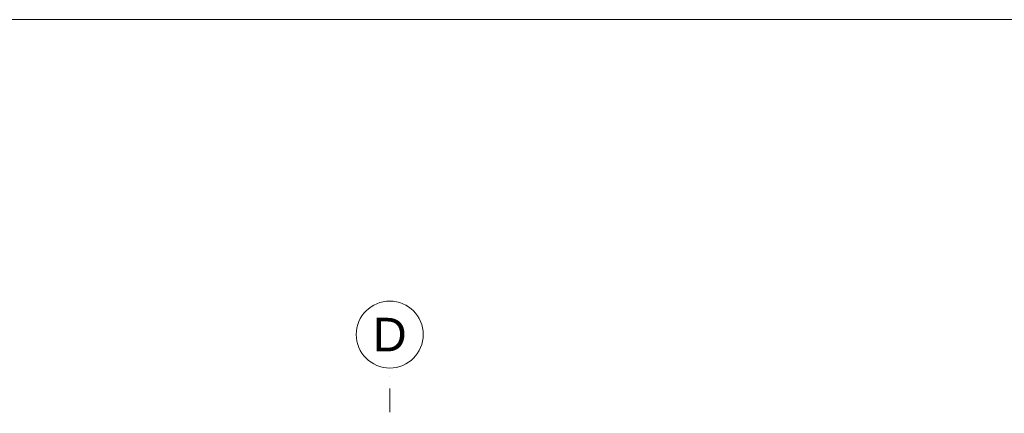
# Model space of a CAD drawing. Header units: millimetres. Extents: x -126905 to -83905, y -179170 to 5194.
# Tile 55 of 56: x -98589 to -91247, y -89292 to -86352. Entities that reach past the tile are written whole.
import ezdxf
from ezdxf.enums import TextEntityAlignment as Align

# ---------------------------------------------------------------- set-up
doc = ezdxf.new("R2010")
doc.units = ezdxf.units.MM
doc.header["$MEASUREMENT"] = 0
doc.linetypes.add('Kropki i Kreski', pattern=[335.138881, 176.388884, -88.194442, 0, -70.555556])
doc.layers.add('Nowe_Osie', color=7, linetype='Continuous')
doc.layers.add('Nowe_Wymiarowanie - Ogólne', color=7, linetype='Continuous')
for name, color, linetype, lineweight in [('Nowe_Osie_Nr_pióra__3', 7, 'Continuous', 13), ('Nowe_Osie_Nr_pióra__4', 8, 'Continuous', 13), ('Nowe_Wymiarowanie - Ogólne_Nr_pióra__42', 8, 'Continuous', 25), ('Nowe_zagospodarowanie_Nr_pióra__21', 7, 'Continuous', 20)]:
    doc.layers.add(name, color=color, linetype=linetype, lineweight=lineweight)
doc.layers.add('Nowe_Wymiarowanie - Ogólne_Nr_pióra__81', color=7, linetype='Continuous', lineweight=13, true_color=0x6a6a6a)
doc.styles.add('STYL_AUTOMATYCZNY_1', font='arial.ttf')
doc.dimstyles.new('STYL_AUTOMATYCZNY__2', dxfattribs={"dimtxt": 150, "dimasz": 47.5, "dimexe": 0.18, "dimexo": 0.0625, "dimgap": 0, "dimtad": 1, "dimtih": 1, "dimtoh": 1, "dimdec": 0, "dimlfac": 0.1, "dimzin": 0, "dimdsep": 46, "dimtxsty": 'STYL_AUTOMATYCZNY_1', "dimblk": 'ARROWHEAD_6', "dimblk1": 'ARROWHEAD_6', "dimblk2": 'ARROWHEAD_6', "dimcen": 0.09, "dimse1": 1, "dimse2": 1, "dimclrd": 256, "dimclre": 256, "dimclrt": 8, "dimazin": 0, "dimtfac": 1, "dimtdec": 4, "dimtmove": 0, "dimatfit": 3, "dimfxl": 0, "dimtolj": 1, "dimtzin": 0, "dimarcsym": 0})

# ---------------------------------------------------------------- blocks, each defined once
blk = doc.blocks.new('Standardowy znacznik osi')
at = {"layer": 'Nowe_Osie_Nr_pióra__3', "color": 7, "linetype": 'Continuous', "lineweight": 13, "flags": 128}
blk.add_lwpolyline([(17973, 0, 1), (17473, 0, 1)], format="xyb", close=True, dxfattribs=at)
at = {"layer": 'Nowe_Osie_Nr_pióra__4', "color": 8, "linetype": 'Kropki i Kreski', "lineweight": 13}
blk.add_line((16473, 0), (17473, 0), dxfattribs=at)
at = {"layer": 'Nowe_Osie_Nr_pióra__4', "color": 8, "lineweight": 13, "style": 'STYL_AUTOMATYCZNY_1'}
for tag, p in [('AC_MarkerText_1_0', (-67.9, -57.1)), ('AC_MarkerText_1_1', (17905.2, -57.1))]:
    blk.add_attdef(tag, text='', height=250, rotation=270, dxfattribs=at).set_placement(p, align=Align.TOP_CENTER)
blk = doc.blocks.new('*D214')
at = {"layer": 'Nowe_Wymiarowanie - Ogólne_Nr_pióra__81', "color": 251, "linetype": 'Continuous', "lineweight": 13, "true_color": 0x6a6a6a}
for p, q in [((-122294.5, -89570.1), (-122344.5, -89620.1)), ((-122319.5, -89642), (-122319.5, -89548.2)), ((-95464.5, -89620.1), (-95414.5, -89570.1)), ((-95439.5, -89642), (-95439.5, -89548.2)), ((-122357, -89595.1), (-122319.5, -89595.1)), ((-122319.5, -89595.1), (-95439.5, -89595.1)), ((-95439.5, -89595.1), (-95402, -89595.1))]:
    blk.add_line(p, q, dxfattribs=at)
at = {"layer": 'Nowe_Wymiarowanie - Ogólne_Nr_pióra__42', "color": 8, "lineweight": 25, "insert": (-109136.9, -89565.1), "char_height": 150, "attachment_point": 7, "style": 'STYL_AUTOMATYCZNY_1'}
blk.add_mtext('\\A1;{\\pql;\\fArial|b0|i0|c238|p0;\\W1.000000;2\xa0688}', dxfattribs=at)
blk = doc.blocks.new('ARROWHEAD_6')
at = {"color": 0, "linetype": 'Continuous', "lineweight": 0}
for p, q in [((0, 0), (-1, 0)), ((-0.5, -0.5), (0.5, 0.5))]:
    blk.add_line(p, q, dxfattribs=at)

msp = doc.modelspace()

# ---------------------------------------------------------------- linework, layer by layer
at = {"layer": 'Nowe_zagospodarowanie_Nr_pióra__21', "color": 7, "linetype": 'Continuous', "lineweight": 20, "flags": 128}
msp.add_lwpolyline([(-126905, -86352.4), (-126905, -107352.4), (-83905, -107352.4), (-83905, -86352.4)], close=True, dxfattribs=at)

# ---------------------------------------------------------------- block references
at = {"layer": 'Nowe_Osie', "color": 8, "linetype": 'Continuous', "lineweight": 15}
ref = msp.add_blockref('Standardowy znacznik osi', (-95829.5, -106426.6), dxfattribs=dict(at, zscale=1000, rotation=90))
ref.add_attrib('AC_MarkerText_1_1', 'D', dxfattribs={"layer": 'Nowe_Osie_Nr_pióra__4', "color": 8, "lineweight": 13, "height": 250, "rotation": 360, "style": 'STYL_AUTOMATYCZNY_1'}).set_placement((-95829.5, -88578.6), align=Align.TOP_CENTER)

# ---------------------------------------------------------------- dimensions: what is measured, and where the dimension line sits
at = {"layer": 'Nowe_Wymiarowanie - Ogólne', "color": 251, "linetype": 'Continuous', "lineweight": 13, "true_color": 0x6a6a6a}
dim = msp.add_linear_dim(base=(-95439.5, -89595.1), p1=(-122319.5, -91366.6), p2=(-95439.5, -91366.6), dimstyle='STYL_AUTOMATYCZNY__2', dxfattribs=at)
dim.commit()
dim.dimension.update_dxf_attribs({"geometry": '*D214', "text_midpoint": (-108879.6, -89490.1), "dimtype": 160})

doc.saveas('drawing.dxf')
